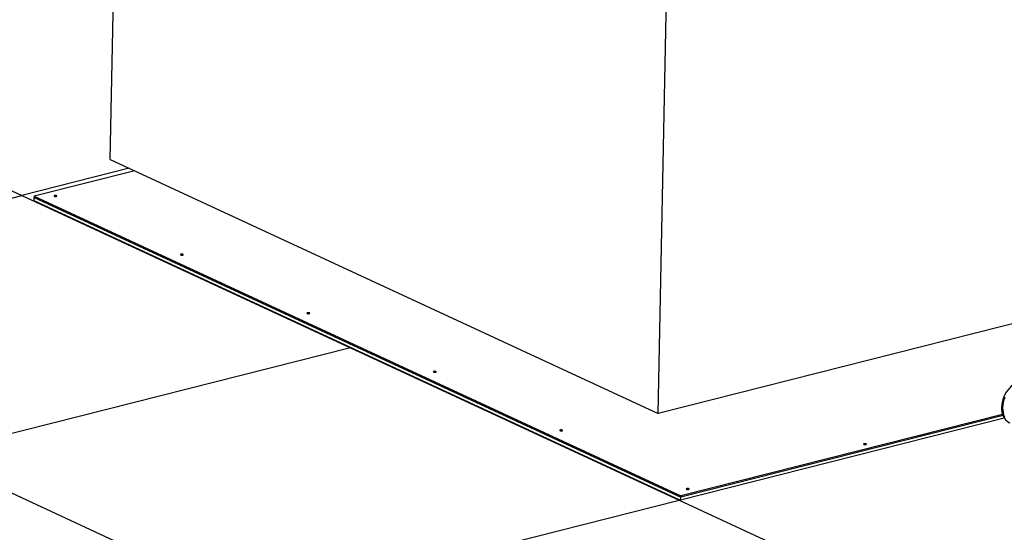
# Model space of a CAD drawing. Header units: millimetres. Extents: x 0 to 841, y 0 to 594.
# Tile 34 of 92: x 60 to 104, y 440 to 463. Entities that reach past the tile are written whole.
import ezdxf

# ---------------------------------------------------------------- set-up
doc = ezdxf.new("R2010")
doc.units = ezdxf.units.MM
doc.layers.add('TRAIT-FORT', color=4, linetype='Continuous', lineweight=25)

msp = doc.modelspace()

# ---------------------------------------------------------------- linework, layer by layer
at = {"layer": 'TRAIT-FORT', "lineweight": 25}
for p, q in [((88.67338, 445.16123), (89.96539, 510.22615)), ((64.10365, 456.55878), (64.52942, 478.00083)), ((45.39719, 461.7787), (60.1366, 454.9413)), ((64.10365, 456.55878), (88.67338, 445.16123)), ((64.95964, 456.1617), (60.1366, 454.9413)), ((65.2053, 456.04774), (60.69785, 454.9072)), ((41.20119, 450.14997), (60.1366, 454.9413)), ((60.1366, 454.9413), (74.87602, 448.10389)), ((60.69376, 454.70094), (60.69673, 454.85094)), ((60.69785, 454.9072), (60.69673, 454.85094)), ((60.69673, 454.85094), (89.68425, 441.40405)), ((60.69785, 454.9072), (89.68537, 441.4603)), ((89.64067, 441.27288), (60.69376, 454.70094)), ((62.76416, 453.74051), (62.73893, 453.73412)), ((63.49104, 453.40332), (63.49068, 453.38539)), ((63.91944, 453.1865), (63.90805, 453.20987)), ((64.5747, 452.88253), (64.57505, 452.90046)), ((114.17346, 451.61365), (88.67338, 445.16123)), ((74.87602, 448.10389), (55.9406, 443.31257)), ((74.87602, 448.10389), (89.61543, 441.26649)), ((104.13694, 445.06109), (89.68425, 441.40405)), ((104.11746, 445.11213), (89.68537, 441.4603)), ((89.61543, 441.26649), (104.1924, 444.95498)), ((70.68002, 436.47516), (55.9406, 443.31257)), ((87.66681, 442.18853), (87.66645, 442.1706)), ((87.82237, 442.11636), (87.82202, 442.09843)), ((87.94485, 442.04145), (87.9452, 442.05938)), ((88.9564, 441.5903), (88.95605, 441.57237)), ((70.68002, 436.47516), (89.61543, 441.26649)), ((89.61543, 441.26649), (104.35485, 434.42909)), ((89.68185, 441.2833), (89.68425, 441.40405)), ((89.68537, 441.4603), (89.68425, 441.40405))]:
    msp.add_line(p, q, dxfattribs=at)
at = {"layer": 'TRAIT-FORT', "lineweight": 25, "flags": 128}
for points in [[(61.69888, 454.93154), (61.68, 454.93755), (61.6563, 454.94069), (61.6314, 454.9405), (61.60908, 454.937), (61.59275, 454.93072), (61.58489, 454.92262), (61.58669, 454.91394), (61.59789, 454.90599), (61.61678, 454.89998), (61.64047, 454.89684), (61.66538, 454.89703), (61.68769, 454.90053), (61.70402, 454.90681), (61.71188, 454.91491), (61.71008, 454.92359), (61.69888, 454.93154)], [(67.36864, 452.30142), (67.34976, 452.30742), (67.32606, 452.31057), (67.30116, 452.31038), (67.27884, 452.30688), (67.26251, 452.3006), (67.25465, 452.2925), (67.25646, 452.28382), (67.26765, 452.27587), (67.28654, 452.26986), (67.31024, 452.26672), (67.33514, 452.26691), (67.35745, 452.27041), (67.37378, 452.27669), (67.38165, 452.28478), (67.37984, 452.29347), (67.36864, 452.30142)], [(73.0384, 449.6713), (73.01952, 449.6773), (72.99582, 449.68045), (72.97092, 449.68026), (72.9486, 449.67675), (72.93227, 449.67048), (72.92441, 449.66238), (72.92622, 449.65369), (72.93742, 449.64574), (72.9563, 449.63974), (72.98, 449.63659), (73.0049, 449.63679), (73.02721, 449.64029), (73.04355, 449.64657), (73.05141, 449.65466), (73.0496, 449.66335), (73.0384, 449.6713)], [(78.70817, 447.04118), (78.68928, 447.04718), (78.66558, 447.05033), (78.64068, 447.05014), (78.61837, 447.04663), (78.60203, 447.04036), (78.59417, 447.03226), (78.59598, 447.02357), (78.60718, 447.01562), (78.62606, 447.00962), (78.64976, 447.00647), (78.67466, 447.00667), (78.69698, 447.01017), (78.71331, 447.01644), (78.72117, 447.02454), (78.71936, 447.03323), (78.70817, 447.04118)], [(104.8745, 446.57734), (104.7795, 446.54651), (104.68561, 446.5025), (104.5942, 446.44594), (104.50661, 446.37766), (104.42411, 446.29865), (104.34791, 446.21007), (104.27912, 446.1132), (104.21874, 446.00946), (104.16765, 445.90037), (104.1266, 445.78751), (104.09618, 445.67253), (104.07684, 445.5571), (104.06887, 445.44292), (104.07237, 445.33164), (104.08729, 445.22488), (104.11343, 445.12421), (104.15039, 445.03109), (104.19764, 444.94688), (104.25449, 444.87281), (104.32011, 444.80995), (104.39354, 444.75923), (104.43614, 444.73712)], [(104.21678, 445.87758), (104.17573, 445.76472), (104.14531, 445.64974), (104.12598, 445.53431), (104.118, 445.42013), (104.1215, 445.30884), (104.13642, 445.20209), (104.16256, 445.10142), (104.19952, 445.0083)], [(84.37793, 444.41106), (84.35904, 444.41706), (84.33535, 444.42021), (84.31044, 444.42001), (84.28813, 444.41651), (84.2718, 444.41023), (84.26394, 444.40214), (84.26574, 444.39345), (84.27694, 444.3855), (84.29582, 444.3795), (84.31952, 444.37635), (84.34442, 444.37654), (84.36674, 444.38005), (84.38307, 444.38632), (84.39093, 444.39442), (84.38913, 444.40311), (84.37793, 444.41106)], [(98.00056, 443.79329), (97.98167, 443.7993), (97.95798, 443.80244), (97.93307, 443.80225), (97.91076, 443.79875), (97.89443, 443.79247), (97.88657, 443.78437), (97.88837, 443.77569), (97.89957, 443.76774), (97.91845, 443.76173), (97.94215, 443.75859), (97.96705, 443.75878), (97.98937, 443.76228), (98.0057, 443.76856), (98.01356, 443.77666), (98.01176, 443.78534), (98.00056, 443.79329)], [(90.04769, 441.78093), (90.0288, 441.78694), (90.00511, 441.79009), (89.9802, 441.78989), (89.95789, 441.78639), (89.94156, 441.78011), (89.9337, 441.77202), (89.9355, 441.76333), (89.9467, 441.75538), (89.96559, 441.74938), (89.98928, 441.74623), (90.01418, 441.74642), (90.0365, 441.74992), (90.05283, 441.7562), (90.06069, 441.7643), (90.05889, 441.77298), (90.04769, 441.78093)]]:
    msp.add_lwpolyline(points, dxfattribs=at)

doc.saveas('drawing.dxf')
